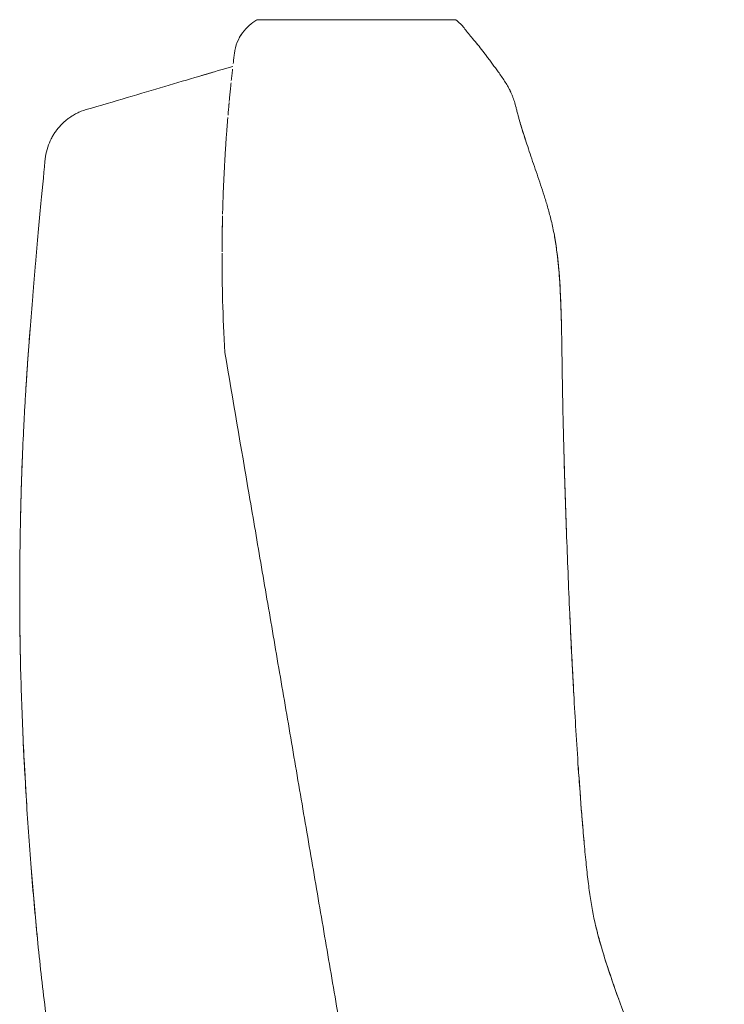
# Model space of a CAD drawing. Header units: metres. Extents: x 4.1 to 64.5, y -1.6 to 14.4.
# Tile 32 of 84: x 18.934 to 19.078, y 0.707 to 0.908. Entities that reach past the tile are written whole.
import ezdxf

# ---------------------------------------------------------------- set-up
doc = ezdxf.new("R2010")
doc.units = ezdxf.units.M
doc.layers.add('I-FURN', color=7, linetype='Continuous', lineweight=18)

# ---------------------------------------------------------------- blocks, each defined once
blk = doc.blocks.new('Furniture_Figueras-Seating_Smartseat_13011 - 13011-V3-Corte 4')
at = {"layer": 'I-FURN'}
for p, q in [((18.9823502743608, 0.9082338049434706), (18.98227158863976, 0.9082051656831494)), ((18.9823502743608, 0.9082338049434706), (18.98227158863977, 0.9082051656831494)), ((18.98235027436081, 0.9082338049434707), (18.98227158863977, 0.9082051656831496)), ((18.98235027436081, 0.9082338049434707), (18.98227158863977, 0.9082051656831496)), ((18.98235027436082, 0.9082338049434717), (18.98227158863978, 0.9082051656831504)), ((18.98235027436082, 0.9082338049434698), (18.98227158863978, 0.9082051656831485)), ((18.98235027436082, 0.9082338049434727), (18.98227158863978, 0.9082051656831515)), ((18.98227190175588, 0.9082052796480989), (18.9823502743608, 0.9082338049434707)), ((18.98227190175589, 0.9082052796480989), (18.9823502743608, 0.9082338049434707)), ((18.98227190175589, 0.9082052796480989), (18.98235027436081, 0.9082338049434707)), ((18.98227190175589, 0.9082052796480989), (18.98235027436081, 0.9082338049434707)), ((18.9822719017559, 0.9082052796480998), (18.98235027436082, 0.9082338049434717)), ((18.9822719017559, 0.9082052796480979), (18.98235027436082, 0.9082338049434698)), ((18.9822719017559, 0.9082052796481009), (18.98235027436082, 0.9082338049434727)), ((19.02291255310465, 0.9082338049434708), (18.9823502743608, 0.9082338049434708)), ((19.02291255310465, 0.9082338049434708), (18.98235027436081, 0.9082338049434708)), ((19.02291255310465, 0.9082338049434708), (18.98235027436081, 0.9082338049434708)), ((19.02291255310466, 0.9082338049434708), (18.98235027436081, 0.9082338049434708)), ((19.02291255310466, 0.9082338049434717), (18.98235027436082, 0.908233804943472)), ((19.02291255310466, 0.9082338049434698), (18.98235027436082, 0.9082338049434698)), ((19.02291255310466, 0.9082338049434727), (18.98235027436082, 0.908233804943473))]:
    blk.add_line(p, q, dxfattribs=at)
for points in [[(18.97758876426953, 0.9013156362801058), (18.97778668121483, 0.9029358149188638), (18.97903392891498, 0.9058367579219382), (18.98112282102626, 0.907577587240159), (18.98219222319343, 0.9081762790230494)], [(18.97911571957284, 0.9053635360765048), (18.97873095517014, 0.9048005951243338), (18.97840655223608, 0.9041881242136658), (18.97815300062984, 0.9035415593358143)], [(18.97911571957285, 0.9053635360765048), (18.97873095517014, 0.9048005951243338), (18.97840655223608, 0.9041881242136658), (18.97815300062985, 0.9035415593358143)], [(18.97911571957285, 0.9053635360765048), (18.97873095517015, 0.9048005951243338), (18.97840655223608, 0.9041881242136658), (18.97815300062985, 0.9035415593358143)], [(18.97911571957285, 0.9053635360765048), (18.97873095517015, 0.9048005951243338), (18.97840655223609, 0.9041881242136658), (18.97815300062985, 0.9035415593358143)], [(18.97911571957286, 0.9053635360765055), (18.97873095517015, 0.9048005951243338), (18.97840655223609, 0.9041881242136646), (18.97815300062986, 0.9035415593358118)], [(18.97911571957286, 0.9053635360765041), (18.97873095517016, 0.9048005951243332), (18.97840655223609, 0.9041881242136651), (18.97815300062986, 0.9035415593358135)], [(18.97911571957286, 0.9053635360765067), (18.97873095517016, 0.9048005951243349), (18.97840655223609, 0.9041881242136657), (18.97815300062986, 0.9035415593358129)], [(19.02756904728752, 0.9029327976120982), (19.0272398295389, 0.903345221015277), (19.02693538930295, 0.9037116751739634), (19.0266407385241, 0.9040553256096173)], [(19.02756904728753, 0.9029327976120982), (19.02723982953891, 0.903345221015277), (19.02693538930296, 0.9037116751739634), (19.02664073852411, 0.9040553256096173)], [(19.02756904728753, 0.9029327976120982), (19.02723982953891, 0.903345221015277), (19.02693538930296, 0.9037116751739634), (19.02664073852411, 0.9040553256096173)], [(19.02756904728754, 0.9029327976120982), (19.02723982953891, 0.903345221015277), (19.02693538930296, 0.9037116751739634), (19.02664073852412, 0.9040553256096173)], [(19.02756904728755, 0.9029327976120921), (19.02723982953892, 0.9033452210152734), (19.02693538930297, 0.9037116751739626), (19.02664073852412, 0.9040553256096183)], [(19.02756904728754, 0.9029327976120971), (19.02723982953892, 0.9033452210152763), (19.02693538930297, 0.9037116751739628), (19.02664073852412, 0.9040553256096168)], [(19.02756904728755, 0.902932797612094), (19.02723982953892, 0.9033452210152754), (19.02693538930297, 0.903711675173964), (19.02664073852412, 0.9040553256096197)], [(18.97734146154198, 0.8992384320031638), (18.9773847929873, 0.8996121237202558), (18.97746904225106, 0.9003280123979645), (18.97754963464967, 0.900995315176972), (18.97758876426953, 0.9013156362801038)], [(18.94832164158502, 0.8901111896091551), (18.95411546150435, 0.8918268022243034), (18.96473530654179, 0.894971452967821), (18.97341956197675, 0.8975429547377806), (18.97727779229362, 0.898685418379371)], [(18.97303777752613, 0.8974299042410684), (18.97231708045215, 0.8972164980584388), (18.97158936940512, 0.8970010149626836), (18.97085464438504, 0.8967834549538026)], [(18.97303777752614, 0.897429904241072), (18.97231708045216, 0.8972164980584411), (18.97158936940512, 0.8970010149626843), (18.97085464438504, 0.8967834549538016)], [(18.97303777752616, 0.8974299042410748), (18.97231708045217, 0.8972164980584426), (18.97158936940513, 0.8970010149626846), (18.97085464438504, 0.8967834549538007)], [(18.97303777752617, 0.897429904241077), (18.97231708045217, 0.897216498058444), (18.97158936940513, 0.8970010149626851), (18.97085464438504, 0.8967834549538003)], [(18.97303777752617, 0.8974299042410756), (18.97231708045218, 0.8972164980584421), (18.97158936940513, 0.8970010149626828), (18.97085464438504, 0.8967834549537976)], [(18.97303777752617, 0.8974299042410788), (18.97231708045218, 0.8972164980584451), (18.97158936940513, 0.8970010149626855), (18.97085464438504, 0.8967834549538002)], [(18.97101601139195, 0.8968312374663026), (18.97175348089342, 0.8970496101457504), (18.97247704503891, 0.8972638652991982), (18.97318670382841, 0.8974740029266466)], [(18.97101601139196, 0.8968312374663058), (18.97175348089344, 0.8970496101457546), (18.97247704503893, 0.8972638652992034), (18.97318670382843, 0.8974740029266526)], [(18.97101601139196, 0.8968312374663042), (18.97175348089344, 0.8970496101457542), (18.97247704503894, 0.8972638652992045), (18.97318670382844, 0.897474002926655)], [(18.97101601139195, 0.8968312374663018), (18.97175348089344, 0.8970496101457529), (18.97247704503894, 0.8972638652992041), (18.97318670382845, 0.8974740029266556)], [(18.97101601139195, 0.8968312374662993), (18.97175348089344, 0.8970496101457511), (18.97247704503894, 0.8972638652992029), (18.97318670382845, 0.8974740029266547)], [(18.97101601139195, 0.8968312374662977), (18.97175348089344, 0.8970496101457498), (18.97247704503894, 0.8972638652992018), (18.97318670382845, 0.897474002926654)], [(18.97642683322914, 0.8903339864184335), (18.97644087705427, 0.8904908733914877), (18.97646872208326, 0.8907995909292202), (18.97649779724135, 0.8911170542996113), (18.97651228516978, 0.8912740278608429)]]:
    blk.add_open_spline(points, degree=3, dxfattribs=at)
for points, knots in [([(19.02291255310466, 0.9082338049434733), (19.02333855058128, 0.9079144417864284), (19.02405261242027, 0.9072755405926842), (19.02497672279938, 0.9061074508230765), (19.02567103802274, 0.9051611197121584), (19.02659512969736, 0.9041229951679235), (19.02770553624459, 0.9027799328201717), (19.0285456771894, 0.9016750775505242), (19.02926532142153, 0.9007256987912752), (19.02986760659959, 0.8999280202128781), (19.03046391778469, 0.8991320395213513), (19.03102410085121, 0.8983753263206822), (19.03161333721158, 0.8975664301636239), (19.03227990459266, 0.8966256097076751), (19.03293214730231, 0.8956531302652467), (19.03351459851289, 0.8947100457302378), (19.03396474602, 0.8938845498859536), (19.0342957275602, 0.8931824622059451), (19.03453335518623, 0.8926117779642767), (19.03474166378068, 0.8920398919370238), (19.03498039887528, 0.8913017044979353), (19.03519854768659, 0.8905151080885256), (19.03544836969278, 0.8895399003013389), (19.03567136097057, 0.888664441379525), (19.035918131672, 0.8877555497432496), (19.03617000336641, 0.8868879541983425), (19.03638972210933, 0.8861559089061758), (19.03663575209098, 0.8853604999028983), (19.0369885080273, 0.8842480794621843), (19.03747910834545, 0.8827470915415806), (19.03813665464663, 0.8807921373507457), (19.03908152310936, 0.8780282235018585), (19.0400534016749, 0.8752033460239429), (19.04089586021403, 0.8726339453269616), (19.04136912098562, 0.8711149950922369), (19.04171537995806, 0.8699526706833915), (19.04206075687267, 0.8687241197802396), (19.04252015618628, 0.866957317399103), (19.04328107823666, 0.8635622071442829), (19.0440714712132, 0.8576841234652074), (19.04442892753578, 0.8508579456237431), (19.04455705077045, 0.8460177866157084), (19.04461062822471, 0.8433241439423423), (19.04464376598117, 0.8413743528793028), (19.04467286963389, 0.8394849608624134), (19.04470973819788, 0.8369923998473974), (19.04477414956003, 0.8327197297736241), (19.04489241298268, 0.8267645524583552), (19.04504254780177, 0.8207647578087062), (19.04518583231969, 0.8157178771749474), (19.0453088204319, 0.811701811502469), (19.04544551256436, 0.8075433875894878), (19.04563909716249, 0.8020210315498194), (19.04590499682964, 0.7950653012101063), (19.04620354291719, 0.7880494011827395), (19.04646276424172, 0.7824190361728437), (19.04667054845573, 0.7781391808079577), (19.04688162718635, 0.7740216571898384), (19.04715868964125, 0.7688905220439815), (19.04751477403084, 0.7627531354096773), (19.04800227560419, 0.7551402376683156), (19.04849724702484, 0.7482470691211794), (19.04897997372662, 0.7423039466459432), (19.04938290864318, 0.7378196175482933), (19.04980783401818, 0.7336365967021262), (19.05039533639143, 0.7287269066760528), (19.0511189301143, 0.7245746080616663), (19.05212854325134, 0.7205112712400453), (19.05301729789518, 0.7174326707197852), (19.05404955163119, 0.714166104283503), (19.0556393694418, 0.7094583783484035), (19.05793938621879, 0.7031685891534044), (19.06104980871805, 0.6953491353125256), (19.06552490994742, 0.6849726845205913), (19.0714038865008, 0.672359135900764), (19.07583856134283, 0.662913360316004), (19.07791552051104, 0.6583844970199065)], [0, 0, 0, 0, 0.06666666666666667, 0.1, 0.1333333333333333, 0.1666666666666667, 0.2, 0.2333333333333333, 0.25, 0.2666666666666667, 0.2833333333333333, 0.3, 0.3166666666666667, 0.3333333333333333, 0.35, 0.3666666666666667, 0.3833333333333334, 0.3916666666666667, 0.4, 0.4083333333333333, 0.4166666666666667, 0.4333333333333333, 0.4416666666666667, 0.45, 0.4583333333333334, 0.4625, 0.4666666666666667, 0.4708333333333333, 0.475, 0.4833333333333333, 0.4916666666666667, 0.5, 0.5166666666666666, 0.5249999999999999, 0.5291666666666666, 0.5333333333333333, 0.5375000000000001, 0.5416666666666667, 0.55, 0.5666666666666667, 0.5833333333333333, 0.5916666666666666, 0.5958333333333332, 0.6, 0.6041666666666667, 0.6083333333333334, 0.6166666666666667, 0.6333333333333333, 0.6499999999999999, 0.6583333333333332, 0.6666666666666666, 0.675, 0.6833333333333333, 0.7, 0.7166666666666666, 0.7249999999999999, 0.7333333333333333, 0.7416666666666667, 0.75, 0.7666666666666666, 0.7833333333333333, 0.8, 0.8083333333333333, 0.8166666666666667, 0.825, 0.8333333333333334, 0.8500000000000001, 0.8583333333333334, 0.8666666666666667, 0.875, 0.8833333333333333, 0.9, 0.9166666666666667, 0.9333333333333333, 0.9666666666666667, 1, 1, 1, 1]), ([(18.97695647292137, 0.8957632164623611), (18.97699543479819, 0.8961322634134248), (18.97707715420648, 0.8968940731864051), (18.97716329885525, 0.8976724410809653), (18.97720844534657, 0.8980738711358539)], [0.6948282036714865, 0.6948282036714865, 0.6948282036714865, 0.6948282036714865, 0.75, 0.8125, 0.8125, 0.8125, 0.8125]), ([(18.97667649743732, 0.8930051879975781), (18.97669683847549, 0.8932140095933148), (18.97673900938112, 0.8936427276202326), (18.97681657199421, 0.8944164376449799), (18.97687327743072, 0.8949678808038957), (18.9769066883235, 0.8952885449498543)], [0.5662444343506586, 0.5662444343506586, 0.5662444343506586, 0.5662444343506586, 0.59375, 0.625, 0.6715258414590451, 0.6715258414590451, 0.6715258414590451, 0.6715258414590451]), ([(19.03420234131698, 0.8933772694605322), (19.03404445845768, 0.8937184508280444), (19.03383633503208, 0.8941230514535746), (19.03360775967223, 0.8945278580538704), (19.03356975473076, 0.8945942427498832)], [0.6428571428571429, 0.6428571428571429, 0.6428571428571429, 0.6428571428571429, 0.6607142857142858, 0.6642153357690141, 0.6642153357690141, 0.6642153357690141, 0.6642153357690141]), ([(19.03420234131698, 0.8933772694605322), (19.03404445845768, 0.8937184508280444), (19.03383633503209, 0.8941230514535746), (19.03360775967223, 0.8945278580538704), (19.03356975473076, 0.8945942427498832)], [0.6428571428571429, 0.6428571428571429, 0.6428571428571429, 0.6428571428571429, 0.6607142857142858, 0.6642153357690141, 0.6642153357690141, 0.6642153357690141, 0.6642153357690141]), ([(19.03420234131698, 0.8933772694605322), (19.03404445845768, 0.8937184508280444), (19.03383633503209, 0.8941230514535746), (19.03360775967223, 0.8945278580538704), (19.03356975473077, 0.8945942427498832)], [0.6428571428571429, 0.6428571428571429, 0.6428571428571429, 0.6428571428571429, 0.6607142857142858, 0.6642153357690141, 0.6642153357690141, 0.6642153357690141, 0.6642153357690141]), ([(19.03420234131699, 0.8933772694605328), (19.03404445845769, 0.8937184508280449), (19.0338363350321, 0.8941230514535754), (19.03360775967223, 0.8945278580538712), (19.03356975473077, 0.8945942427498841)], [0.6428571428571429, 0.6428571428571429, 0.6428571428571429, 0.6428571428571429, 0.6607142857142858, 0.6642153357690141, 0.6642153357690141, 0.6642153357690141, 0.6642153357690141]), ([(19.03420234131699, 0.8933772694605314), (19.03404445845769, 0.8937184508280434), (19.0338363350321, 0.8941230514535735), (19.03360775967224, 0.8945278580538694), (19.03356975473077, 0.8945942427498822)], [0.6428571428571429, 0.6428571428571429, 0.6428571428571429, 0.6428571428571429, 0.6607142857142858, 0.6642153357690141, 0.6642153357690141, 0.6642153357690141, 0.6642153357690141]), ([(19.03420234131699, 0.893377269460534), (19.03404445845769, 0.8937184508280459), (19.0338363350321, 0.8941230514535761), (19.03360775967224, 0.894527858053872), (19.03356975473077, 0.8945942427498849)], [0.6428571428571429, 0.6428571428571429, 0.6428571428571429, 0.6428571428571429, 0.6607142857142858, 0.6642153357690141, 0.6642153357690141, 0.6642153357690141, 0.6642153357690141]), ([(18.97648347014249, 0.8909602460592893), (18.97645760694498, 0.8906772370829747), (18.97641501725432, 0.8902056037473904), (18.97635423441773, 0.8895132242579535), (18.9763147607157, 0.8890556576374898), (18.97629340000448, 0.8888049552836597), (18.97628256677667, 0.8886769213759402)], [0.418625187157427, 0.418625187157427, 0.418625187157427, 0.418625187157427, 0.4583333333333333, 0.4791666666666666, 0.4895833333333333, 0.5, 0.5, 0.5, 0.5]), ([(18.97666679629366, 0.8929054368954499), (18.97665869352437, 0.8928220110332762), (18.97663657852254, 0.8925934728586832), (18.97660138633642, 0.8922258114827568), (18.97656665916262, 0.8918583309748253), (18.97654458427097, 0.8916222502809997), (18.97653483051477, 0.8915173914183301)], [0.3211632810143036, 0.3211632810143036, 0.3211632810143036, 0.3211632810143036, 0.3333333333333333, 0.3541666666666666, 0.375, 0.3911606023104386, 0.3911606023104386, 0.3911606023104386, 0.3911606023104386]), ([(18.93889934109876, 0.8802103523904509), (18.93900240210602, 0.8808935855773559), (18.93931918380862, 0.8821917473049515), (18.93992923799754, 0.8836263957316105), (18.94049202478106, 0.8846282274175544), (18.94093732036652, 0.8853059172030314), (18.94133649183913, 0.8858334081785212), (18.94167730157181, 0.8862400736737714), (18.9419483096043, 0.886542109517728), (18.94222670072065, 0.886831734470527), (18.94259767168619, 0.8871929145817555), (18.94307589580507, 0.8876155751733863), (18.94370114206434, 0.8881008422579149), (18.94442734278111, 0.8885884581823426), (18.94526790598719, 0.8890622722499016), (18.94649947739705, 0.8896268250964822), (18.94756034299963, 0.8899574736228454), (18.94832164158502, 0.8901111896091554)], [0, 0, 0, 0, 0.125, 0.25, 0.3125, 0.375, 0.4375, 0.46875, 0.5, 0.53125, 0.5625, 0.625, 0.6875, 0.75, 0.8125, 0.875, 1, 1, 1, 1]), ([(18.9758998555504, 0.883726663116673), (18.97592517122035, 0.8840882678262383), (18.97597411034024, 0.8847708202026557), (18.97603346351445, 0.8855669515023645), (18.97607961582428, 0.8861698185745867), (18.97611427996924, 0.8866149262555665), (18.97614800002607, 0.8870407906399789), (18.97619031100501, 0.8875670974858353), (18.97622150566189, 0.88794687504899), (18.97624175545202, 0.8881904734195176), (18.97624354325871, 0.8882119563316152)], [0.3275600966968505, 0.3275600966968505, 0.3275600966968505, 0.3275600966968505, 0.34375, 0.359375, 0.3671875, 0.375, 0.3828125, 0.390625, 0.40625, 0.4077715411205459, 0.4077715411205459, 0.4077715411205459, 0.4077715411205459]), ([(19.03721713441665, 0.8835511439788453), (19.03692590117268, 0.8844409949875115), (19.03650051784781, 0.8857846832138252), (19.0361650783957, 0.8868998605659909), (19.03593833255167, 0.8876904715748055), (19.03580510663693, 0.8881724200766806), (19.03573517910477, 0.8884332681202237), (19.03570050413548, 0.8885643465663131)], [0.5183977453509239, 0.5183977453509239, 0.5183977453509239, 0.5183977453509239, 0.5357142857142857, 0.5535714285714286, 0.5625, 0.5669642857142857, 0.5714285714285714, 0.5714285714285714, 0.5714285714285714, 0.5714285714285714]), ([(19.03721713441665, 0.8835511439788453), (19.03692590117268, 0.8844409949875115), (19.03650051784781, 0.8857846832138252), (19.0361650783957, 0.8868998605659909), (19.03593833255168, 0.8876904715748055), (19.03580510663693, 0.8881724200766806), (19.03573517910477, 0.8884332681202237), (19.03570050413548, 0.8885643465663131)], [0.5183977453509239, 0.5183977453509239, 0.5183977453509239, 0.5183977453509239, 0.5357142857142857, 0.5535714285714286, 0.5625, 0.5669642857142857, 0.5714285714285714, 0.5714285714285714, 0.5714285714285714, 0.5714285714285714]), ([(19.03721713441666, 0.8835511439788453), (19.03692590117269, 0.8844409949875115), (19.03650051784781, 0.8857846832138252), (19.0361650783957, 0.8868998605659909), (19.03593833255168, 0.8876904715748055), (19.03580510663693, 0.8881724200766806), (19.03573517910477, 0.8884332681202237), (19.03570050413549, 0.8885643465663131)], [0.5183977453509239, 0.5183977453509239, 0.5183977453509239, 0.5183977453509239, 0.5357142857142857, 0.5535714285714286, 0.5625, 0.5669642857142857, 0.5714285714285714, 0.5714285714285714, 0.5714285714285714, 0.5714285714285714]), ([(19.03721713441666, 0.8835511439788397), (19.03692590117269, 0.884440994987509), (19.03650051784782, 0.8857846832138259), (19.03616507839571, 0.8868998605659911), (19.03593833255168, 0.887690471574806), (19.03580510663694, 0.8881724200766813), (19.03573517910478, 0.8884332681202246), (19.03570050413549, 0.888564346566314)], [0.5183977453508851, 0.5183977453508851, 0.5183977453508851, 0.5183977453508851, 0.5357142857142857, 0.5535714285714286, 0.5625, 0.5669642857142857, 0.5714285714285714, 0.5714285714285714, 0.5714285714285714, 0.5714285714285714]), ([(19.03721713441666, 0.883551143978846), (19.03692590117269, 0.8844409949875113), (19.03650051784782, 0.8857846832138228), (19.03616507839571, 0.8868998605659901), (19.03593833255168, 0.8876904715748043), (19.03580510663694, 0.8881724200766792), (19.03573517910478, 0.8884332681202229), (19.03570050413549, 0.8885643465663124)], [0.5183977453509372, 0.5183977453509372, 0.5183977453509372, 0.5183977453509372, 0.5357142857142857, 0.5535714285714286, 0.5625, 0.5669642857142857, 0.5714285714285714, 0.5714285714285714, 0.5714285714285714, 0.5714285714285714]), ([(19.03721713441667, 0.8835511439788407), (19.0369259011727, 0.8844409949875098), (19.03650051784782, 0.8857846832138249), (19.03616507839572, 0.8868998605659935), (19.03593833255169, 0.8876904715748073), (19.03580510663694, 0.8881724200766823), (19.03573517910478, 0.8884332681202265), (19.0357005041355, 0.8885643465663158)], [0.5183977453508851, 0.5183977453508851, 0.5183977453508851, 0.5183977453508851, 0.5357142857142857, 0.5535714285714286, 0.5625, 0.5669642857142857, 0.5714285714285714, 0.5714285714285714, 0.5714285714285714, 0.5714285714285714]), ([(18.9759099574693, 0.8838706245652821), (18.97589157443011, 0.8836095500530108), (18.97584512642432, 0.8829391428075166), (18.97578116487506, 0.8819749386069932), (18.97571971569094, 0.881001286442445), (18.97566504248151, 0.8801034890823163), (18.97562518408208, 0.8794165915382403), (18.97560146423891, 0.8789937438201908)], [0.610803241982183, 0.610803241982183, 0.610803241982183, 0.610803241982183, 0.625, 0.6458333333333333, 0.65625, 0.6666666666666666, 0.6818448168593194, 0.6818448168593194, 0.6818448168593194, 0.6818448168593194]), ([(18.94686075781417, 0.6583844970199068), (18.94638114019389, 0.6605785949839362), (18.94544788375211, 0.6650294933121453), (18.9436207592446, 0.674449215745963), (18.94147664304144, 0.6868266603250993), (18.93935642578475, 0.7013407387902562), (18.9376667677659, 0.7155657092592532), (18.93630436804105, 0.7299251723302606), (18.935192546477, 0.744753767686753), (18.93449672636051, 0.7569980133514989), (18.93408722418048, 0.7665063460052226), (18.93385585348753, 0.7734428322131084), (18.93369695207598, 0.7805038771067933), (18.93361975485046, 0.7877361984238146), (18.93362785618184, 0.7949880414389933), (18.93371024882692, 0.8020061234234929), (18.93384981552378, 0.8088917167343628), (18.93405219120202, 0.8159531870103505), (18.93430551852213, 0.8220382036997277), (18.93452661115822, 0.8263583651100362), (18.93466352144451, 0.8288219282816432), (18.93477083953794, 0.8306604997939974), (18.93488211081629, 0.8324840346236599), (18.93503535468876, 0.8348965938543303), (18.93531503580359, 0.8390663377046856), (18.93574045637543, 0.8448647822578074), (18.9361885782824, 0.8504748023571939), (18.93655892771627, 0.8548954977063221), (18.93694113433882, 0.8593308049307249), (18.93742607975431, 0.8647491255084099), (18.93816353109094, 0.8726785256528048), (18.93864183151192, 0.8775945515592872), (18.93889934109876, 0.8802103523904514)], [0, 0, 0, 0, 0.03125, 0.0625, 0.125, 0.1875, 0.25, 0.3125, 0.375, 0.4375, 0.46875, 0.5, 0.53125, 0.5625, 0.59375, 0.625, 0.65625, 0.6875, 0.71875, 0.734375, 0.7421875, 0.75, 0.7578125, 0.765625, 0.78125, 0.8125, 0.84375, 0.859375, 0.875, 0.90625, 0.9375, 1, 1, 1, 1]), ([(18.97517230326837, 0.8684198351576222), (18.97518156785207, 0.8687892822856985), (18.97523021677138, 0.8706109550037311), (18.97533914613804, 0.8737236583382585), (18.97548512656, 0.8768597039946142), (18.97557383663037, 0.8785050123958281), (18.97560678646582, 0.879089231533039)], [0.1796338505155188, 0.1796338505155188, 0.1796338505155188, 0.1796338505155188, 0.1875, 0.21875, 0.25, 0.2688106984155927, 0.2688106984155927, 0.2688106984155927, 0.2688106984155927]), ([(18.97516353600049, 0.8680642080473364), (18.97516184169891, 0.8679938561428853), (18.97512226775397, 0.8663291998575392), (18.97508189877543, 0.8638956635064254), (18.97506745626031, 0.8614494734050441), (18.97506555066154, 0.8606942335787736)], [0.7898255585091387, 0.7898255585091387, 0.7898255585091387, 0.7898255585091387, 0.7916666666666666, 0.8333333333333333, 0.851599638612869, 0.851599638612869, 0.851599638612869, 0.851599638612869]), ([(18.97507180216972, 0.8620632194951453), (18.97507835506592, 0.8630697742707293), (18.97509976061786, 0.8650265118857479), (18.97513729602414, 0.866947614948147), (18.97515897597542, 0.8678709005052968)], [0.135921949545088, 0.135921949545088, 0.135921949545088, 0.135921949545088, 0.15625, 0.1757535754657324, 0.1757535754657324, 0.1757535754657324, 0.1757535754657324]), ([(19.04457637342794, 0.8450012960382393), (19.04453302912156, 0.8470251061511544), (19.04444528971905, 0.8501659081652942), (19.04427233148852, 0.8536381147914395), (19.04412987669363, 0.8557609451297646), (19.04400659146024, 0.8572935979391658), (19.04386134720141, 0.8588144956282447), (19.04362839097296, 0.860870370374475), (19.04333958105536, 0.8628711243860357), (19.04307244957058, 0.8643208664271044), (19.0429841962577, 0.8647691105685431)], [0.3961460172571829, 0.3961460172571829, 0.3961460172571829, 0.3961460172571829, 0.4107142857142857, 0.4196428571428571, 0.4241071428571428, 0.4285714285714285, 0.4330357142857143, 0.4375, 0.4464285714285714, 0.4504742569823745, 0.4504742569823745, 0.4504742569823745, 0.4504742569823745]), ([(19.04457637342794, 0.8450012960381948), (19.04453302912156, 0.847025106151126), (19.04444528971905, 0.8501659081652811), (19.04427233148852, 0.8536381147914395), (19.04412987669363, 0.8557609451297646), (19.04400659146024, 0.8572935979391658), (19.04386134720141, 0.8588144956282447), (19.04362839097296, 0.860870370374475), (19.04333958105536, 0.862871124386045), (19.04307244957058, 0.8643208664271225), (19.0429841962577, 0.8647691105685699)], [0.3961460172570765, 0.3961460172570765, 0.3961460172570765, 0.3961460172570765, 0.4107142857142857, 0.4196428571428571, 0.4241071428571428, 0.4285714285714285, 0.4330357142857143, 0.4375, 0.4464285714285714, 0.450474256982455, 0.450474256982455, 0.450474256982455, 0.450474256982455]), ([(19.04457637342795, 0.8450012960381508), (19.04453302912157, 0.8470251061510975), (19.04444528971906, 0.8501659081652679), (19.04427233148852, 0.8536381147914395), (19.04412987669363, 0.8557609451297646), (19.04400659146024, 0.8572935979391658), (19.04386134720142, 0.8588144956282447), (19.04362839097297, 0.860870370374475), (19.04333958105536, 0.8628711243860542), (19.04307244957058, 0.8643208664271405), (19.04298419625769, 0.8647691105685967)], [0.3961460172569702, 0.3961460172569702, 0.3961460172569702, 0.3961460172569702, 0.4107142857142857, 0.4196428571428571, 0.4241071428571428, 0.4285714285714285, 0.4330357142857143, 0.4375, 0.4464285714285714, 0.4504742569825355, 0.4504742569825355, 0.4504742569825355, 0.4504742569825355]), ([(19.04457637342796, 0.8450012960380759), (19.04453302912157, 0.84702510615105), (19.04444528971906, 0.850165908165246), (19.04427233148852, 0.8536381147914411), (19.04412987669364, 0.8557609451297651), (19.04400659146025, 0.857293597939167), (19.04386134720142, 0.8588144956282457), (19.04362839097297, 0.860870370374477), (19.04333958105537, 0.8628711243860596), (19.04307244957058, 0.86432086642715), (19.0429841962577, 0.8647691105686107)], [0.396146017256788, 0.396146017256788, 0.396146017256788, 0.396146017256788, 0.4107142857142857, 0.4196428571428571, 0.4241071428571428, 0.4285714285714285, 0.4330357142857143, 0.4375, 0.4464285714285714, 0.4504742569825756, 0.4504742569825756, 0.4504742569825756, 0.4504742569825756]), ([(19.04457637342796, 0.8450012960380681), (19.04453302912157, 0.8470251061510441), (19.04444528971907, 0.8501659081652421), (19.04427233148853, 0.8536381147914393), (19.04412987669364, 0.855760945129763), (19.04400659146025, 0.8572935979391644), (19.04386134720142, 0.8588144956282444), (19.04362839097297, 0.8608703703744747), (19.04333958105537, 0.8628711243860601), (19.04307244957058, 0.864320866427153), (19.0429841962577, 0.8647691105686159)], [0.3961460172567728, 0.3961460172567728, 0.3961460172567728, 0.3961460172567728, 0.4107142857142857, 0.4196428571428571, 0.4241071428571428, 0.4285714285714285, 0.4330357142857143, 0.4375, 0.4464285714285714, 0.4504742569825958, 0.4504742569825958, 0.4504742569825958, 0.4504742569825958]), ([(19.04457637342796, 0.8450012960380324), (19.04453302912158, 0.8470251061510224), (19.04444528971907, 0.850165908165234), (19.04427233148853, 0.853638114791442), (19.04412987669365, 0.8557609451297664), (19.04400659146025, 0.8572935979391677), (19.04386134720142, 0.8588144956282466), (19.04362839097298, 0.8608703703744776), (19.04333958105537, 0.8628711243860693), (19.04307244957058, 0.8643208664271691), (19.0429841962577, 0.8647691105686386)], [0.3961460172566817, 0.3961460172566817, 0.3961460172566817, 0.3961460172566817, 0.4107142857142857, 0.4196428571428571, 0.4241071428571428, 0.4285714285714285, 0.4330357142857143, 0.4375, 0.4464285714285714, 0.4504742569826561, 0.4504742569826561, 0.4504742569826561, 0.4504742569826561]), ([(18.97563490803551, 0.8400879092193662), (18.97542196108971, 0.8437709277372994), (18.97520456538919, 0.8490754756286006), (18.97507781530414, 0.8557204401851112), (18.97506227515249, 0.8588742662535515), (18.97506505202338, 0.8604341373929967)], [0, 0, 0, 0, 0.0625, 0.09375, 0.125, 0.125, 0.125, 0.125]), ([(18.93574863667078, 0.8448746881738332), (18.93566723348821, 0.8438121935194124), (18.93549945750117, 0.8415779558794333), (18.93529557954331, 0.8387282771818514), (18.9351333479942, 0.8363571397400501), (18.93501517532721, 0.8345726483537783), (18.93493897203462, 0.8333801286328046), (18.93490160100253, 0.8327838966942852)], [0.2043897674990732, 0.2043897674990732, 0.2043897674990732, 0.2043897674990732, 0.21875, 0.234375, 0.2421875, 0.25, 0.2578125, 0.2578125, 0.2578125, 0.2578125]), ([(18.93574863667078, 0.8448746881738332), (18.93566723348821, 0.8438121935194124), (18.93549945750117, 0.8415779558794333), (18.93529557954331, 0.8387282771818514), (18.9351333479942, 0.8363571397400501), (18.93501517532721, 0.8345726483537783), (18.93493897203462, 0.8333801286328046), (18.93490160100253, 0.8327838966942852)], [0.2043897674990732, 0.2043897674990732, 0.2043897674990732, 0.2043897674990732, 0.21875, 0.234375, 0.2421875, 0.25, 0.2578125, 0.2578125, 0.2578125, 0.2578125]), ([(18.93574863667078, 0.8448746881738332), (18.93566723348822, 0.8438121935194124), (18.93549945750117, 0.8415779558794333), (18.93529557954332, 0.8387282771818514), (18.93513334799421, 0.8363571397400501), (18.93501517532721, 0.8345726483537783), (18.93493897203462, 0.8333801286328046), (18.93490160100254, 0.8327838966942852)], [0.2043897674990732, 0.2043897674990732, 0.2043897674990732, 0.2043897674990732, 0.21875, 0.234375, 0.2421875, 0.25, 0.2578125, 0.2578125, 0.2578125, 0.2578125]), ([(18.93574863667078, 0.8448746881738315), (18.93566723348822, 0.8438121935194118), (18.93549945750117, 0.8415779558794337), (18.93529557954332, 0.8387282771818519), (18.93513334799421, 0.8363571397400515), (18.93501517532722, 0.8345726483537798), (18.93493897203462, 0.8333801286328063), (18.93490160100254, 0.8327838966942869)], [0.2043897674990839, 0.2043897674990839, 0.2043897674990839, 0.2043897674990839, 0.21875, 0.234375, 0.2421875, 0.25, 0.2578125, 0.2578125, 0.2578125, 0.2578125]), ([(18.93574863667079, 0.8448746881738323), (18.93566723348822, 0.8438121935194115), (18.93549945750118, 0.8415779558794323), (18.93529557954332, 0.83872827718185), (18.93513334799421, 0.8363571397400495), (18.93501517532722, 0.8345726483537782), (18.93493897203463, 0.8333801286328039), (18.93490160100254, 0.8327838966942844)], [0.2043897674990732, 0.2043897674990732, 0.2043897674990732, 0.2043897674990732, 0.21875, 0.234375, 0.2421875, 0.25, 0.2578125, 0.2578125, 0.2578125, 0.2578125]), ([(18.93574863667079, 0.8448746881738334), (18.93566723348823, 0.8438121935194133), (18.93549945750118, 0.8415779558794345), (18.93529557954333, 0.8387282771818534), (18.93513334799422, 0.8363571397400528), (18.93501517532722, 0.8345726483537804), (18.93493897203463, 0.8333801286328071), (18.93490160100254, 0.8327838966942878)], [0.2043897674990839, 0.2043897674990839, 0.2043897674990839, 0.2043897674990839, 0.21875, 0.234375, 0.2421875, 0.25, 0.2578125, 0.2578125, 0.2578125, 0.2578125]), ([(18.97563490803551, 0.8400879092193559), (18.97727703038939, 0.8304882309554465), (18.97976763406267, 0.8159284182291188), (18.98314565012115, 0.7961808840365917), (18.9857030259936, 0.7812307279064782), (18.98830323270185, 0.766030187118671), (18.99094245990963, 0.7506015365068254), (18.99359454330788, 0.7350977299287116), (18.99623331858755, 0.7196717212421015), (18.99885497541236, 0.7043457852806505), (19.00235298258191, 0.6838967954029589), (19.00497214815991, 0.6685854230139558), (19.00671712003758, 0.6583844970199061)], [0, 0, 0, 0, 0.1666666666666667, 0.25, 0.3333333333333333, 0.4166666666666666, 0.5, 0.5833333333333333, 0.6666666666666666, 0.75, 0.8333333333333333, 1, 1, 1, 1]), ([(19.00671712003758, 0.6583844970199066), (19.00497214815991, 0.6685854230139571), (19.00235298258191, 0.6838967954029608), (18.99885497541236, 0.7043457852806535), (18.99623331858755, 0.7196717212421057), (18.99359454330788, 0.7350977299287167), (18.99094245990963, 0.7506015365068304), (18.98830323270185, 0.7660301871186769), (18.9857030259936, 0.7812307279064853), (18.98314565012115, 0.7961808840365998), (18.97976763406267, 0.8159284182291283), (18.9772770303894, 0.8304882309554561), (18.97563490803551, 0.8400879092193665)], [0, 0, 0, 0, 0.1666666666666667, 0.25, 0.3333333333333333, 0.4166666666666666, 0.5, 0.5833333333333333, 0.6666666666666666, 0.75, 0.8333333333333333, 1, 1, 1, 1]), ([(18.93420445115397, 0.8195180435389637), (18.93412224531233, 0.817536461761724), (18.93401100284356, 0.8144576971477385), (18.93389302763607, 0.8103188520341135), (18.93382060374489, 0.8072894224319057), (18.9337799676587, 0.8053274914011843), (18.933763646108, 0.8044752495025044)], [0.3166663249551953, 0.3166663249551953, 0.3166663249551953, 0.3166663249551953, 0.34375, 0.359375, 0.375, 0.3868048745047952, 0.3868048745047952, 0.3868048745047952, 0.3868048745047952]), ([(18.93420445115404, 0.8195180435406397), (18.93412224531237, 0.8175364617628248), (18.93401100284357, 0.8144576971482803), (18.93389302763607, 0.8103188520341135), (18.93382060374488, 0.8072894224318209), (18.9337799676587, 0.805327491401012), (18.93376364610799, 0.8044752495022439)], [0.3166663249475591, 0.3166663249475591, 0.3166663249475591, 0.3166663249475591, 0.34375, 0.359375, 0.375, 0.3868048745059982, 0.3868048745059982, 0.3868048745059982, 0.3868048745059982]), ([(18.93420445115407, 0.8195180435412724), (18.93412224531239, 0.8175364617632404), (18.93401100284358, 0.8144576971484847), (18.93389302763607, 0.8103188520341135), (18.93382060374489, 0.8072894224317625), (18.9337799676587, 0.8053274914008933), (18.93376364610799, 0.804475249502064)], [0.3166663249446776, 0.3166663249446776, 0.3166663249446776, 0.3166663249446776, 0.34375, 0.359375, 0.375, 0.3868048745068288, 0.3868048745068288, 0.3868048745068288, 0.3868048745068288]), ([(18.93420445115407, 0.8195180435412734), (18.93412224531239, 0.817536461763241), (18.93401100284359, 0.8144576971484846), (18.93389302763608, 0.8103188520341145), (18.93382060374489, 0.8072894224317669), (18.9337799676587, 0.8053274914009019), (18.933763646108, 0.8044752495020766)], [0.3166663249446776, 0.3166663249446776, 0.3166663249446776, 0.3166663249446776, 0.34375, 0.359375, 0.375, 0.3868048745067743, 0.3868048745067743, 0.3868048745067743, 0.3868048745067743]), ([(18.93420445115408, 0.8195180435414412), (18.9341222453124, 0.8175364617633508), (18.93401100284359, 0.8144576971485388), (18.93389302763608, 0.8103188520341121), (18.93382060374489, 0.8072894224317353), (18.9337799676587, 0.8053274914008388), (18.933763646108, 0.8044752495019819)], [0.3166663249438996, 0.3166663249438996, 0.3166663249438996, 0.3166663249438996, 0.34375, 0.359375, 0.375, 0.3868048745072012, 0.3868048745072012, 0.3868048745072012, 0.3868048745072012]), ([(18.93420445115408, 0.8195180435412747), (18.93412224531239, 0.8175364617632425), (18.93401100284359, 0.8144576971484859), (18.93389302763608, 0.8103188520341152), (18.9338206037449, 0.8072894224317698), (18.93377996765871, 0.8053274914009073), (18.93376364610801, 0.8044752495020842)], [0.3166663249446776, 0.3166663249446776, 0.3166663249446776, 0.3166663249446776, 0.34375, 0.359375, 0.375, 0.3868048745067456, 0.3868048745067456, 0.3868048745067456, 0.3868048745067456]), ([(19.04563106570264, 0.8023326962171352), (19.04552994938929, 0.8050907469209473), (19.04533785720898, 0.8106525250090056), (19.04516186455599, 0.8164944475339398), (19.04507615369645, 0.8196334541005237), (19.04506723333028, 0.8199638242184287)], [0.304187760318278, 0.304187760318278, 0.304187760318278, 0.304187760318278, 0.3214285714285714, 0.3392857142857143, 0.3413858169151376, 0.3413858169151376, 0.3413858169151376, 0.3413858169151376]), ([(19.04563106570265, 0.8023326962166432), (19.0455299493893, 0.8050907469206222), (19.04533785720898, 0.8106525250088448), (19.04516186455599, 0.8164944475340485), (19.04507615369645, 0.8196334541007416), (19.04506723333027, 0.8199638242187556)], [0.3041877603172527, 0.3041877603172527, 0.3041877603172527, 0.3041877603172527, 0.3214285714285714, 0.3392857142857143, 0.34138581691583, 0.34138581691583, 0.34138581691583, 0.34138581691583]), ([(19.04563106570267, 0.802332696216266), (19.04552994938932, 0.8050907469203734), (19.04533785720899, 0.8106525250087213), (19.04516186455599, 0.816494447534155), (19.04507615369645, 0.8196334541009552), (19.04506723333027, 0.8199638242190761)], [0.304187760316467, 0.304187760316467, 0.304187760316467, 0.304187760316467, 0.3214285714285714, 0.3392857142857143, 0.3413858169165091, 0.3413858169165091, 0.3413858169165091, 0.3413858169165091]), ([(19.04563106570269, 0.8023326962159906), (19.04552994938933, 0.8050907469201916), (19.045337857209, 0.810652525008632), (19.04516186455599, 0.8164944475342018), (19.04507615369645, 0.819633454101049), (19.04506723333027, 0.8199638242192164)], [0.304187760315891, 0.304187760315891, 0.304187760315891, 0.304187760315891, 0.3214285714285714, 0.3392857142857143, 0.341385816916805, 0.341385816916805, 0.341385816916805, 0.341385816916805]), ([(19.04563106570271, 0.802332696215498), (19.04552994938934, 0.8050907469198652), (19.04533785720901, 0.810652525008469), (19.04516186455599, 0.8164944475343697), (19.04507615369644, 0.8196334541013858), (19.04506723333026, 0.8199638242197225)], [0.3041877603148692, 0.3041877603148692, 0.3041877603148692, 0.3041877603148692, 0.3214285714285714, 0.3392857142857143, 0.3413858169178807, 0.3413858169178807, 0.3413858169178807, 0.3413858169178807]), ([(19.0456310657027, 0.8023326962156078), (19.04552994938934, 0.8050907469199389), (19.04533785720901, 0.8106525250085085), (19.04516186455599, 0.8164944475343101), (19.04507615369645, 0.8196334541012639), (19.04506723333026, 0.8199638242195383)], [0.3041877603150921, 0.3041877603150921, 0.3041877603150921, 0.3041877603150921, 0.3214285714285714, 0.3392857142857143, 0.3413858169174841, 0.3413858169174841, 0.3413858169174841, 0.3413858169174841]), ([(18.93362830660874, 0.792141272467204), (18.93362409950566, 0.790147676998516), (18.93363485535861, 0.7858094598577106), (18.93370264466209, 0.7806000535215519), (18.93377083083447, 0.7773417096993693), (18.93379349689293, 0.7763685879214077)], [0.4422007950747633, 0.4422007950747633, 0.4422007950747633, 0.4422007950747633, 0.46875, 0.5, 0.5132413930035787, 0.5132413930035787, 0.5132413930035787, 0.5132413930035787]), ([(18.93362830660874, 0.7921412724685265), (18.93362409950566, 0.7901476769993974), (18.9336348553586, 0.7858094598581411), (18.9337026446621, 0.7806000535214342), (18.93377083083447, 0.7773417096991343), (18.93379349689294, 0.7763685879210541)], [0.4422007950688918, 0.4422007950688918, 0.4422007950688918, 0.4422007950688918, 0.46875, 0.5, 0.5132413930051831, 0.5132413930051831, 0.5132413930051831, 0.5132413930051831]), ([(18.93362830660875, 0.7921412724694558), (18.93362409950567, 0.7901476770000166), (18.93363485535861, 0.7858094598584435), (18.93370264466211, 0.7806000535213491), (18.93377083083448, 0.7773417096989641), (18.93379349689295, 0.7763685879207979)], [0.4422007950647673, 0.4422007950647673, 0.4422007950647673, 0.4422007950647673, 0.46875, 0.5, 0.5132413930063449, 0.5132413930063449, 0.5132413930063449, 0.5132413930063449]), ([(18.93362830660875, 0.7921412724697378), (18.93362409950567, 0.7901476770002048), (18.93363485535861, 0.7858094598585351), (18.93370264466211, 0.7806000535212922), (18.93377083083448, 0.7773417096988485), (18.93379349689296, 0.776368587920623)], [0.4422007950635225, 0.4422007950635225, 0.4422007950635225, 0.4422007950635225, 0.46875, 0.5, 0.5132413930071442, 0.5132413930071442, 0.5132413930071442, 0.5132413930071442]), ([(18.93362830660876, 0.7921412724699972), (18.93362409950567, 0.790147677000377), (18.93363485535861, 0.7858094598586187), (18.93370264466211, 0.7806000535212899), (18.93377083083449, 0.7773417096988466), (18.93379349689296, 0.7763685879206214)], [0.4422007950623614, 0.4422007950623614, 0.4422007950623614, 0.4422007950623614, 0.46875, 0.5, 0.5132413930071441, 0.5132413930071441, 0.5132413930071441, 0.5132413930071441]), ([(18.93362830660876, 0.7921412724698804), (18.93362409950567, 0.7901476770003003), (18.93363485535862, 0.7858094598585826), (18.93370264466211, 0.7806000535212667), (18.93377083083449, 0.7773417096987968), (18.93379349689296, 0.7763685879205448)], [0.4422007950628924, 0.4422007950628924, 0.4422007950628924, 0.4422007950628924, 0.46875, 0.5, 0.5132413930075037, 0.5132413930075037, 0.5132413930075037, 0.5132413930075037]), ([(19.04709180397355, 0.7701604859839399), (19.04696537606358, 0.7724451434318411), (19.04670559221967, 0.7773646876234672), (19.04644934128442, 0.7826866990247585), (19.04630205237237, 0.7859287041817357), (19.04627838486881, 0.7864547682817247)], [0.2353979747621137, 0.2353979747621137, 0.2353979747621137, 0.2353979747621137, 0.25, 0.2678571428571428, 0.2712884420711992, 0.2712884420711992, 0.2712884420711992, 0.2712884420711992]), ([(19.0470918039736, 0.7701604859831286), (19.0469653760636, 0.7724451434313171), (19.04670559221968, 0.777364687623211), (19.04644934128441, 0.7826866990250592), (19.04630205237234, 0.7859287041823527), (19.04627838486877, 0.7864547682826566)], [0.2353979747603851, 0.2353979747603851, 0.2353979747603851, 0.2353979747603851, 0.25, 0.2678571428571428, 0.2712884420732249, 0.2712884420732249, 0.2712884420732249, 0.2712884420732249]), ([(19.04709180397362, 0.7701604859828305), (19.04696537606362, 0.7724451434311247), (19.04670559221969, 0.7773646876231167), (19.04644934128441, 0.782686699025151), (19.04630205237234, 0.7859287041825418), (19.04627838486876, 0.786454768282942)], [0.2353979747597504, 0.2353979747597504, 0.2353979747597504, 0.2353979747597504, 0.25, 0.2678571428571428, 0.2712884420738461, 0.2712884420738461, 0.2712884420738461, 0.2712884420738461]), ([(19.04709180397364, 0.7701604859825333), (19.04696537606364, 0.7724451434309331), (19.0467055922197, 0.7773646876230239), (19.0464493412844, 0.7826866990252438), (19.04630205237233, 0.785928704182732), (19.04627838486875, 0.7864547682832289)], [0.2353979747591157, 0.2353979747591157, 0.2353979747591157, 0.2353979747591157, 0.25, 0.2678571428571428, 0.2712884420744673, 0.2712884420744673, 0.2712884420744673, 0.2712884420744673]), ([(19.04709180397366, 0.7701604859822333), (19.04696537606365, 0.7724451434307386), (19.04670559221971, 0.7773646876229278), (19.0464493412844, 0.7826866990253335), (19.04630205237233, 0.7859287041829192), (19.04627838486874, 0.7864547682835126)], [0.235397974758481, 0.235397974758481, 0.235397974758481, 0.235397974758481, 0.25, 0.2678571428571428, 0.2712884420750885, 0.2712884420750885, 0.2712884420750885, 0.2712884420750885]), ([(19.04709180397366, 0.7701604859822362), (19.04696537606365, 0.7724451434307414), (19.04670559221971, 0.7773646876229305), (19.04644934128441, 0.7826866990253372), (19.04630205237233, 0.7859287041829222), (19.04627838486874, 0.7864547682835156)], [0.235397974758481, 0.235397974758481, 0.235397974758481, 0.235397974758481, 0.25, 0.2678571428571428, 0.2712884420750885, 0.2712884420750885, 0.2712884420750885, 0.2712884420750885]), ([(18.93430249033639, 0.7616055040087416), (18.93446723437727, 0.7579365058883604), (18.93471348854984, 0.7532017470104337), (18.93499430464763, 0.7485623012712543), (18.93505656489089, 0.747564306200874)], [0.5780628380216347, 0.5780628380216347, 0.5780628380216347, 0.5780628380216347, 0.625, 0.6379275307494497, 0.6379275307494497, 0.6379275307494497, 0.6379275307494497]), ([(18.93430249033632, 0.7616055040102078), (18.93446723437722, 0.7579365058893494), (18.93471348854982, 0.7532017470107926), (18.93499430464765, 0.7485623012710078), (18.93505656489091, 0.7475643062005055)], [0.578062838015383, 0.578062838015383, 0.578062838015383, 0.578062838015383, 0.625, 0.6379275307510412, 0.6379275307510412, 0.6379275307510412, 0.6379275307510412]), ([(18.93430249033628, 0.7616055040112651), (18.93446723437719, 0.7579365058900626), (18.9347134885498, 0.7532017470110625), (18.93499430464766, 0.7485623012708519), (18.93505656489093, 0.7475643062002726)], [0.5780628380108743, 0.5780628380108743, 0.5780628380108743, 0.5780628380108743, 0.625, 0.6379275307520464, 0.6379275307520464, 0.6379275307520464, 0.6379275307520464]), ([(18.93430249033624, 0.7616055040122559), (18.93446723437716, 0.7579365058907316), (18.93471348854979, 0.7532017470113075), (18.93499430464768, 0.7485623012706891), (18.93505656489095, 0.7475643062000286)], [0.5780628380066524, 0.5780628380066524, 0.5780628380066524, 0.5780628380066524, 0.625, 0.6379275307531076, 0.6379275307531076, 0.6379275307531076, 0.6379275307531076]), ([(18.93430249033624, 0.7616055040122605), (18.93446723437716, 0.7579365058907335), (18.93471348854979, 0.7532017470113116), (18.93499430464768, 0.7485623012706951), (18.93505656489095, 0.7475643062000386)], [0.5780628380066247, 0.5780628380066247, 0.5780628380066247, 0.5780628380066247, 0.625, 0.6379275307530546, 0.6379275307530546, 0.6379275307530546, 0.6379275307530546]), ([(18.93430249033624, 0.7616055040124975), (18.93446723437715, 0.7579365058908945), (18.93471348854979, 0.7532017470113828), (18.93499430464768, 0.7485623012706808), (18.93505656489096, 0.7475643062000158)], [0.5780628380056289, 0.5780628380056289, 0.5780628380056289, 0.5780628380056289, 0.625, 0.6379275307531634, 0.6379275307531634, 0.6379275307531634, 0.6379275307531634]), ([(19.04923242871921, 0.7395169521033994), (19.04918865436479, 0.7399967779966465), (19.04889050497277, 0.7433255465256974), (19.04845859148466, 0.7487369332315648), (19.04810565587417, 0.7537623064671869), (19.04798498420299, 0.75554779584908)], [0.1755072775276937, 0.1755072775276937, 0.1755072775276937, 0.1755072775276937, 0.1785714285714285, 0.1964285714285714, 0.2064146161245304, 0.2064146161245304, 0.2064146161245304, 0.2064146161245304]), ([(19.04923242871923, 0.7395169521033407), (19.04918865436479, 0.7399967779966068), (19.04889050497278, 0.7433255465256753), (19.04845859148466, 0.7487369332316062), (19.04810565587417, 0.7537623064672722), (19.04798498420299, 0.7555477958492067)], [0.1755072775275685, 0.1755072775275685, 0.1755072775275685, 0.1755072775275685, 0.1785714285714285, 0.1964285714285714, 0.2064146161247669, 0.2064146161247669, 0.2064146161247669, 0.2064146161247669]), ([(19.04923242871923, 0.7395169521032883), (19.0491886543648, 0.7399967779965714), (19.04889050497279, 0.7433255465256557), (19.04845859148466, 0.7487369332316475), (19.04810565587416, 0.7537623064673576), (19.04798498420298, 0.7555477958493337)], [0.1755072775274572, 0.1755072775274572, 0.1755072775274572, 0.1755072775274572, 0.1785714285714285, 0.1964285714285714, 0.2064146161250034, 0.2064146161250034, 0.2064146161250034, 0.2064146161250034]), ([(19.04923242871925, 0.7395169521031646), (19.04918865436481, 0.7399967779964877), (19.04889050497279, 0.7433255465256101), (19.04845859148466, 0.7487369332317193), (19.04810565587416, 0.753762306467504), (19.04798498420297, 0.7555477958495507)], [0.1755072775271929, 0.1755072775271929, 0.1755072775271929, 0.1755072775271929, 0.1785714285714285, 0.1964285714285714, 0.2064146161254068, 0.2064146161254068, 0.2064146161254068, 0.2064146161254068]), ([(19.04923242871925, 0.7395169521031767), (19.04918865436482, 0.7399967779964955), (19.0488905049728, 0.7433255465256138), (19.04845859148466, 0.7487369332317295), (19.04810565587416, 0.7537623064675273), (19.04798498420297, 0.7555477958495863)], [0.1755072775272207, 0.1755072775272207, 0.1755072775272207, 0.1755072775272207, 0.1785714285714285, 0.1964285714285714, 0.2064146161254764, 0.2064146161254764, 0.2064146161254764, 0.2064146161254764]), ([(19.04923242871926, 0.7395169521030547), (19.04918865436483, 0.7399967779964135), (19.0488905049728, 0.7433255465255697), (19.04845859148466, 0.7487369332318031), (19.04810565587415, 0.7537623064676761), (19.04798498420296, 0.7555477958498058)], [0.1755072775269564, 0.1755072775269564, 0.1755072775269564, 0.1755072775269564, 0.1785714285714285, 0.1964285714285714, 0.2064146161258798, 0.2064146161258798, 0.2064146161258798, 0.2064146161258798]), ([(18.93596926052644, 0.7346159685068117), (18.93629769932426, 0.7304373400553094), (18.93674442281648, 0.7252835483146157), (18.93725368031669, 0.7201204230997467), (18.93735511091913, 0.7191165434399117)], [0.694592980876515, 0.694592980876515, 0.694592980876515, 0.694592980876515, 0.75, 0.763370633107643, 0.763370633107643, 0.763370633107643, 0.763370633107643]), ([(18.93596926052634, 0.7346159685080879), (18.93629769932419, 0.7304373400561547), (18.93674442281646, 0.7252835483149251), (18.93725368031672, 0.7201204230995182), (18.93735511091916, 0.7191165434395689)], [0.6945929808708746, 0.6945929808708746, 0.6945929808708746, 0.6945929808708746, 0.75, 0.7633706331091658, 0.7633706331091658, 0.7633706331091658, 0.7633706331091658]), ([(18.93596926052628, 0.7346159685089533), (18.93629769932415, 0.730437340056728), (18.93674442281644, 0.7252835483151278), (18.93725368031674, 0.7201204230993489), (18.9373551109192, 0.7191165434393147)], [0.6945929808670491, 0.6945929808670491, 0.6945929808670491, 0.6945929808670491, 0.75, 0.7633706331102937, 0.7633706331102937, 0.7633706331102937, 0.7633706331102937]), ([(18.93596926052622, 0.7346159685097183), (18.93629769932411, 0.7304373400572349), (18.93674442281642, 0.725283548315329), (18.93725368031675, 0.7201204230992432), (18.93735511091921, 0.7191165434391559)], [0.6945929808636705, 0.6945929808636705, 0.6945929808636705, 0.6945929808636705, 0.75, 0.7633706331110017, 0.7633706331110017, 0.7633706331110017, 0.7633706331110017]), ([(18.93596926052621, 0.7346159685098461), (18.9362976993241, 0.7304373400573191), (18.93674442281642, 0.7252835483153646), (18.93725368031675, 0.7201204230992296), (18.93735511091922, 0.7191165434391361)], [0.6945929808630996, 0.6945929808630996, 0.6945929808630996, 0.6945929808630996, 0.75, 0.7633706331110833, 0.7633706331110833, 0.7633706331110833, 0.7633706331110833]), ([(18.93596926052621, 0.7346159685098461), (18.9362976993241, 0.73043734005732), (18.93674442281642, 0.7252835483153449), (18.93725368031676, 0.7201204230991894), (18.93735511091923, 0.7191165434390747)], [0.694592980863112, 0.694592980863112, 0.694592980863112, 0.694592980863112, 0.75, 0.7633706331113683, 0.7633706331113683, 0.7633706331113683, 0.7633706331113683]), ([(19.05629524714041, 0.7076982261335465), (19.05531773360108, 0.7104013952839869), (19.05354120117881, 0.7156030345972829), (19.05220457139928, 0.7201887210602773), (19.05164389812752, 0.7224870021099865), (19.05154337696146, 0.7229165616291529)], [0.08928571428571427, 0.08928571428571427, 0.08928571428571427, 0.08928571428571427, 0.1071428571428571, 0.125, 0.1291659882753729, 0.1291659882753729, 0.1291659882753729, 0.1291659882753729]), ([(19.05629524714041, 0.7076982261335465), (19.05531773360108, 0.7104013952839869), (19.05354120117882, 0.7156030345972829), (19.05220457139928, 0.720188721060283), (19.05164389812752, 0.7224870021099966), (19.05154337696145, 0.7229165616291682)], [0.08928571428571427, 0.08928571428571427, 0.08928571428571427, 0.08928571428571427, 0.1071428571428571, 0.125, 0.129165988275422, 0.129165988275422, 0.129165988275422, 0.129165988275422]), ([(19.05629524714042, 0.7076982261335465), (19.05531773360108, 0.7104013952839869), (19.05354120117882, 0.7156030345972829), (19.05220457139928, 0.7201887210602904), (19.05164389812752, 0.7224870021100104), (19.05154337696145, 0.7229165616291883)], [0.08928571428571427, 0.08928571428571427, 0.08928571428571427, 0.08928571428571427, 0.1071428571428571, 0.125, 0.1291659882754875, 0.1291659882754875, 0.1291659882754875, 0.1291659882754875]), ([(19.05629524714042, 0.7076982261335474), (19.05531773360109, 0.7104013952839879), (19.05354120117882, 0.715603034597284), (19.05220457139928, 0.7201887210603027), (19.05164389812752, 0.7224870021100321), (19.05154337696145, 0.72291656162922)], [0.08928571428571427, 0.08928571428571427, 0.08928571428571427, 0.08928571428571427, 0.1071428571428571, 0.125, 0.1291659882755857, 0.1291659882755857, 0.1291659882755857, 0.1291659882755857]), ([(19.05629524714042, 0.7076982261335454), (19.05531773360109, 0.7104013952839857), (19.05354120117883, 0.7156030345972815), (19.05220457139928, 0.7201887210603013), (19.05164389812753, 0.7224870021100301), (19.05154337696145, 0.7229165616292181)], [0.08928571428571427, 0.08928571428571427, 0.08928571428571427, 0.08928571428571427, 0.1071428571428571, 0.125, 0.1291659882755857, 0.1291659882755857, 0.1291659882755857, 0.1291659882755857]), ([(19.05629524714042, 0.7076982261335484), (19.05531773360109, 0.7104013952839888), (19.05354120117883, 0.7156030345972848), (19.05220457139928, 0.7201887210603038), (19.05164389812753, 0.7224870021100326), (19.05154337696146, 0.7229165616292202)], [0.08928571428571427, 0.08928571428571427, 0.08928571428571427, 0.08928571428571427, 0.1071428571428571, 0.125, 0.1291659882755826, 0.1291659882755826, 0.1291659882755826, 0.1291659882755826])]:
    blk.add_open_spline(points, degree=3, knots=knots, dxfattribs=at)
blk = doc.blocks.new('4 GRE - ESCOLA DE CINEMA E AUDIOVISUAL CINE REX R07_rvt-1-Corte 4')
at = {"layer": 'I-FURN', "lineweight": 18}
blk.add_blockref('Furniture_Figueras-Seating_Smartseat_13011 - 13011-V3-Corte 4', (0, 0), dxfattribs=at)

msp = doc.modelspace()

# ---------------------------------------------------------------- block references
at = {"lineweight": 5}
msp.add_blockref('4 GRE - ESCOLA DE CINEMA E AUDIOVISUAL CINE REX R07_rvt-1-Corte 4', (0, 0), dxfattribs=at)

doc.saveas('drawing.dxf')
